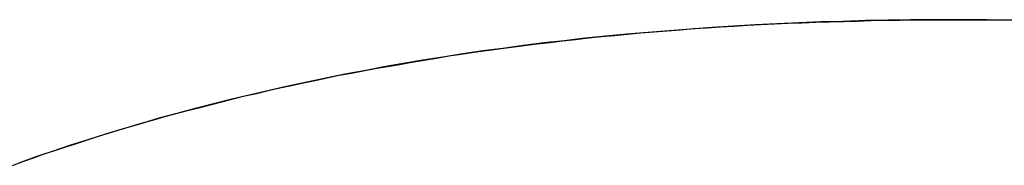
# Model space of a CAD drawing. Extents: x -4.2 to 4.1, y -6.8 to 5.8.
# Tile 135 of 214: x -0.88625 to -0.86291, y -4.00099 to -3.99753. Entities that reach past the tile are written whole.
import ezdxf

# ---------------------------------------------------------------- set-up
doc = ezdxf.new("R2010")
doc.units = 0
doc.layers.get('0').update_dxf_attribs({"linetype": 'CONTINUOUS'})

# ---------------------------------------------------------------- blocks, each defined once
blk = doc.blocks.new('*U1')
blk.add_line((-0.864051, -3.997527, 4.435), (-0.864051, -3.997527, 4.4349))
blk.add_line((-0.864051, -3.997527, 4.435), (-0.864051, -3.997527, 4.4349))
for points in [[(-0.886425, -4.00099, 4.435), (-0.886175, -4.0009, 4.435), (-0.885923, -4.00081, 4.435), (-0.885669, -4.00072, 4.435), (-0.885415, -4.00064, 4.435), (-0.885159, -4.00055, 4.435), (-0.884903, -4.00047, 4.435), (-0.884645, -4.00038, 4.435), (-0.884386, -4.0003, 4.435), (-0.884126, -4.00022, 4.435), (-0.883864, -4.00014, 4.435), (-0.883602, -4.00006, 4.435), (-0.883338, -3.99998, 4.435), (-0.883073, -3.99991, 4.435), (-0.882807, -3.99983, 4.435), (-0.88254, -3.99976, 4.435), (-0.882272, -3.99969, 4.435), (-0.882003, -3.99962, 4.435), (-0.881732, -3.99955, 4.435), (-0.88146, -3.99948, 4.435), (-0.881187, -3.99941, 4.435), (-0.880913, -3.99934, 4.435), (-0.880638, -3.99928, 4.435), (-0.880361, -3.99921, 4.435), (-0.880084, -3.99915, 4.435), (-0.879805, -3.99909, 4.435), (-0.879525, -3.99903, 4.435), (-0.879244, -3.99897, 4.435), (-0.878962, -3.99891, 4.435), (-0.878679, -3.99885, 4.435), (-0.878394, -3.9988, 4.435), (-0.878108, -3.99874, 4.435), (-0.877821, -3.99869, 4.435), (-0.877533, -3.99864, 4.435), (-0.877244, -3.99859, 4.435), (-0.876954, -3.99854, 4.435), (-0.876662, -3.99849, 4.435), (-0.87637, -3.99844, 4.435), (-0.876076, -3.99839, 4.435), (-0.875781, -3.99835, 4.435), (-0.875485, -3.9983, 4.435), (-0.875187, -3.99826, 4.435), (-0.874889, -3.99822, 4.435), (-0.874589, -3.99818, 4.435), (-0.874289, -3.99814, 4.435), (-0.873987, -3.9981, 4.435), (-0.873683, -3.99807, 4.435), (-0.873379, -3.99803, 4.435), (-0.873074, -3.998, 4.435), (-0.872767, -3.99796, 4.435), (-0.872459, -3.99793, 4.435), (-0.87215, -3.9979, 4.435), (-0.87184, -3.99787, 4.435), (-0.871529, -3.99784, 4.435), (-0.871217, -3.99782, 4.435), (-0.870903, -3.99779, 4.435), (-0.870589, -3.99777, 4.435), (-0.870273, -3.99774, 4.435), (-0.869956, -3.99772, 4.435), (-0.869637, -3.9977, 4.435), (-0.869318, -3.99768, 4.435), (-0.868998, -3.99766, 4.435), (-0.868676, -3.99764, 4.435), (-0.868353, -3.99763, 4.435), (-0.868029, -3.99761, 4.435), (-0.867704, -3.9976, 4.435), (-0.867378, -3.99759, 4.435), (-0.86705, -3.99758, 4.435), (-0.866721, -3.99757, 4.435), (-0.866392, -3.99756, 4.435), (-0.866061, -3.99755, 4.435), (-0.865729, -3.99754, 4.435), (-0.865395, -3.99754, 4.435), (-0.865061, -3.99753, 4.435), (-0.864725, -3.99753, 4.435), (-0.864388, -3.99753, 4.435), (-0.864051, -3.99753, 4.435)], [(-0.886425, -4.00099, 4.435), (-0.886175, -4.0009, 4.435), (-0.885923, -4.00081, 4.435), (-0.885669, -4.00072, 4.435), (-0.885415, -4.00064, 4.435), (-0.885159, -4.00055, 4.435), (-0.884903, -4.00047, 4.435), (-0.884645, -4.00038, 4.435), (-0.884386, -4.0003, 4.435), (-0.884126, -4.00022, 4.435), (-0.883864, -4.00014, 4.435), (-0.883602, -4.00006, 4.435), (-0.883338, -3.99998, 4.435), (-0.883073, -3.99991, 4.435), (-0.882807, -3.99983, 4.435), (-0.88254, -3.99976, 4.435), (-0.882272, -3.99969, 4.435), (-0.882003, -3.99962, 4.435), (-0.881732, -3.99955, 4.435), (-0.88146, -3.99948, 4.435), (-0.881187, -3.99941, 4.435), (-0.880913, -3.99934, 4.435), (-0.880638, -3.99928, 4.435), (-0.880361, -3.99921, 4.435), (-0.880084, -3.99915, 4.435), (-0.879805, -3.99909, 4.435), (-0.879525, -3.99903, 4.435), (-0.879244, -3.99897, 4.435), (-0.878962, -3.99891, 4.435), (-0.878679, -3.99885, 4.435), (-0.878394, -3.9988, 4.435), (-0.878108, -3.99874, 4.435), (-0.877821, -3.99869, 4.435), (-0.877533, -3.99864, 4.435), (-0.877244, -3.99859, 4.435), (-0.876954, -3.99854, 4.435), (-0.876662, -3.99849, 4.435), (-0.87637, -3.99844, 4.435), (-0.876076, -3.99839, 4.435), (-0.875781, -3.99835, 4.435), (-0.875485, -3.9983, 4.435), (-0.875187, -3.99826, 4.435), (-0.874889, -3.99822, 4.435), (-0.874589, -3.99818, 4.435), (-0.874289, -3.99814, 4.435), (-0.873987, -3.9981, 4.435), (-0.873683, -3.99807, 4.435), (-0.873379, -3.99803, 4.435), (-0.873074, -3.998, 4.435), (-0.872767, -3.99796, 4.435), (-0.872459, -3.99793, 4.435), (-0.87215, -3.9979, 4.435), (-0.87184, -3.99787, 4.435), (-0.871529, -3.99784, 4.435), (-0.871217, -3.99782, 4.435), (-0.870903, -3.99779, 4.435), (-0.870589, -3.99777, 4.435), (-0.870273, -3.99774, 4.435), (-0.869956, -3.99772, 4.435), (-0.869637, -3.9977, 4.435), (-0.869318, -3.99768, 4.435), (-0.868998, -3.99766, 4.435), (-0.868676, -3.99764, 4.435), (-0.868353, -3.99763, 4.435), (-0.868029, -3.99761, 4.435), (-0.867704, -3.9976, 4.435), (-0.867378, -3.99759, 4.435), (-0.86705, -3.99758, 4.435), (-0.866721, -3.99757, 4.435), (-0.866392, -3.99756, 4.435), (-0.866061, -3.99755, 4.435), (-0.865729, -3.99754, 4.435), (-0.865395, -3.99754, 4.435), (-0.865061, -3.99753, 4.435), (-0.864725, -3.99753, 4.435), (-0.864388, -3.99753, 4.435), (-0.864051, -3.99753, 4.435)], [(-0.864051, -3.99753, 4.4349), (-0.864592, -3.99753, 4.4349), (-0.86513, -3.99753, 4.4349), (-0.865666, -3.99754, 4.4349), (-0.866198, -3.99755, 4.4349), (-0.866728, -3.99757, 4.4349), (-0.867254, -3.99758, 4.4349), (-0.867778, -3.9976, 4.4349), (-0.868298, -3.99763, 4.4349), (-0.868816, -3.99765, 4.4349), (-0.86933, -3.99768, 4.4349), (-0.869842, -3.99771, 4.4349), (-0.87035, -3.99775, 4.4349), (-0.870856, -3.99779, 4.4349), (-0.871358, -3.99783, 4.4349), (-0.871858, -3.99787, 4.4349), (-0.872355, -3.99792, 4.4349), (-0.872848, -3.99797, 4.4349), (-0.873339, -3.99803, 4.4349), (-0.873827, -3.99808, 4.4349), (-0.874311, -3.99814, 4.4349), (-0.874793, -3.99821, 4.4349), (-0.875272, -3.99827, 4.4349), (-0.875747, -3.99834, 4.4349), (-0.87622, -3.99842, 4.4349), (-0.87669, -3.99849, 4.4349), (-0.877157, -3.99857, 4.4349), (-0.87762, -3.99865, 4.4349), (-0.878081, -3.99874, 4.4349), (-0.878539, -3.99882, 4.4349), (-0.878994, -3.99892, 4.4349), (-0.879446, -3.99901, 4.4349), (-0.879895, -3.99911, 4.4349), (-0.88034, -3.99921, 4.4349), (-0.880783, -3.99931, 4.4349), (-0.881223, -3.99942, 4.4349), (-0.88166, -3.99953, 4.4349), (-0.882094, -3.99964, 4.4349), (-0.882525, -3.99976, 4.4349), (-0.882953, -3.99987, 4.4349), (-0.883378, -4, 4.4349), (-0.8838, -4.00012, 4.4349), (-0.884219, -4.00025, 4.4349), (-0.884635, -4.00038, 4.4349), (-0.885048, -4.00051, 4.4349), (-0.885458, -4.00065, 4.4349), (-0.885865, -4.00079, 4.4349), (-0.886269, -4.00094, 4.4349)], [(-0.864051, -3.99753, 4.4349), (-0.864592, -3.99753, 4.4349), (-0.86513, -3.99753, 4.4349), (-0.865666, -3.99754, 4.4349), (-0.866198, -3.99755, 4.4349), (-0.866728, -3.99757, 4.4349), (-0.867254, -3.99758, 4.4349), (-0.867778, -3.9976, 4.4349), (-0.868298, -3.99763, 4.4349), (-0.868816, -3.99765, 4.4349), (-0.86933, -3.99768, 4.4349), (-0.869842, -3.99771, 4.4349), (-0.87035, -3.99775, 4.4349), (-0.870856, -3.99779, 4.4349), (-0.871358, -3.99783, 4.4349), (-0.871858, -3.99787, 4.4349), (-0.872355, -3.99792, 4.4349), (-0.872848, -3.99797, 4.4349), (-0.873339, -3.99803, 4.4349), (-0.873827, -3.99808, 4.4349), (-0.874311, -3.99814, 4.4349), (-0.874793, -3.99821, 4.4349), (-0.875272, -3.99827, 4.4349), (-0.875747, -3.99834, 4.4349), (-0.87622, -3.99842, 4.4349), (-0.87669, -3.99849, 4.4349), (-0.877157, -3.99857, 4.4349), (-0.87762, -3.99865, 4.4349), (-0.878081, -3.99874, 4.4349), (-0.878539, -3.99882, 4.4349), (-0.878994, -3.99892, 4.4349), (-0.879446, -3.99901, 4.4349), (-0.879895, -3.99911, 4.4349), (-0.88034, -3.99921, 4.4349), (-0.880783, -3.99931, 4.4349), (-0.881223, -3.99942, 4.4349), (-0.88166, -3.99953, 4.4349), (-0.882094, -3.99964, 4.4349), (-0.882525, -3.99976, 4.4349), (-0.882953, -3.99987, 4.4349), (-0.883378, -4, 4.4349), (-0.8838, -4.00012, 4.4349), (-0.884219, -4.00025, 4.4349), (-0.884635, -4.00038, 4.4349), (-0.885048, -4.00051, 4.4349), (-0.885458, -4.00065, 4.4349), (-0.885865, -4.00079, 4.4349), (-0.886269, -4.00094, 4.4349)], [(-0.864051, -3.99753, 4.435), (-0.863559, -3.99753, 4.435), (-0.86307, -3.99753, 4.435), (-0.862583, -3.99754, 4.435)], [(-0.864051, -3.99753, 4.435), (-0.863559, -3.99753, 4.435), (-0.86307, -3.99753, 4.435), (-0.862583, -3.99754, 4.435)], [(-0.86258, -3.99754, 4.4349), (-0.863312, -3.99753, 4.4349), (-0.864051, -3.99753, 4.4349)], [(-0.86258, -3.99754, 4.4349), (-0.863312, -3.99753, 4.4349), (-0.864051, -3.99753, 4.4349)]]:
    blk.add_polyline3d(points)

msp = doc.modelspace()

# ---------------------------------------------------------------- block references
msp.add_blockref('*U1', (0, 0))

doc.saveas('drawing.dxf')
